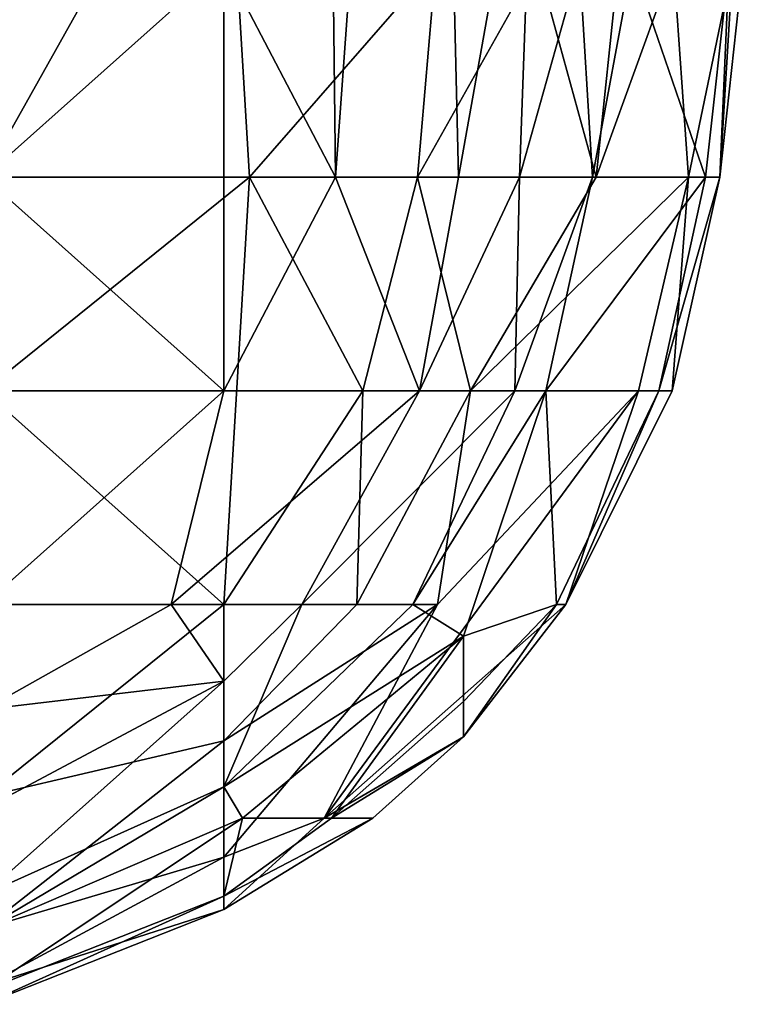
# Model space of a CAD drawing. Extents: x -1.05 to 1.05, y -0.36 to 0.36.
# Tile 163 of 226: x 0.8821 to 0.8995, y -0.3547 to -0.3311. Entities that reach past the tile are written whole.
import ezdxf

# ---------------------------------------------------------------- set-up
doc = ezdxf.new("R2010")
doc.units = 0

msp = doc.modelspace()

# ---------------------------------------------------------------- linework, layer by layer
for points in [[(0.889709, -0.334843, 0.27388), (0.889529, -0.319443, 0.27388), (0.891939, -0.304044, 0.278795)], [(0.892662, -0.334843, 0.278795), (0.889709, -0.334843, 0.27388), (0.891939, -0.304044, 0.278795)], [(0.892662, -0.334843, 0.278795), (0.891939, -0.304044, 0.278795), (0.894501, -0.324576, 0.28371)], [(0.889709, -0.334843, 0.27388), (0.887024, -0.32971, 0.271687), (0.889529, -0.319443, 0.27388)], [(0.881265, -0.334843, 0.269207), (0.881217, -0.324576, 0.268965), (0.887024, -0.32971, 0.271687)], [(0.881265, -0.334843, 0.376908), (0.887644, -0.334843, 0.372178), (0.887024, -0.324576, 0.373042)], [(0.881265, -0.334843, 0.376908), (0.887024, -0.324576, 0.373042), (0.881714, -0.324576, 0.377093)], [(0.892117, -0.32971, 0.367263), (0.887024, -0.324576, 0.373042), (0.887644, -0.334843, 0.372178)], [(0.892662, -0.334843, 0.278795), (0.894501, -0.324576, 0.28371), (0.894133, -0.334843, 0.28371)], [(0.894133, -0.334843, 0.28371), (0.894501, -0.324576, 0.28371), (0.89557, -0.32971, 0.288625)], [(0.887024, -0.339976, 0.272272), (0.881265, -0.334843, 0.269207), (0.887024, -0.32971, 0.271687)], [(0.887024, -0.339976, 0.272272), (0.887024, -0.32971, 0.271687), (0.889709, -0.334843, 0.27388)], [(0.891678, -0.334843, 0.367263), (0.892117, -0.32971, 0.367263), (0.887644, -0.334843, 0.372178)], [(0.891678, -0.334843, 0.367263), (0.895974, -0.334843, 0.357433), (0.894567, -0.32971, 0.362348)], [(0.892117, -0.32971, 0.367263), (0.891678, -0.334843, 0.367263), (0.894567, -0.32971, 0.362348)], [(0.894133, -0.334843, 0.28371), (0.89557, -0.32971, 0.288625), (0.895882, -0.334843, 0.29354)], [(0.896514, -0.32971, 0.357433), (0.894567, -0.32971, 0.362348), (0.895974, -0.334843, 0.357433)], [(0.89557, -0.32971, 0.288625), (0.896842, -0.32971, 0.298455), (0.895882, -0.334843, 0.29354)], [(0.895882, -0.334843, 0.29354), (0.896842, -0.32971, 0.298455), (0.898601, -0.334843, 0.323029)], [(0.897833, -0.32971, 0.352518), (0.896514, -0.32971, 0.357433), (0.895974, -0.334843, 0.357433)], [(0.89819, -0.334843, 0.347603), (0.897833, -0.32971, 0.352518), (0.895974, -0.334843, 0.357433)], [(0.896842, -0.32971, 0.298455), (0.899168, -0.32971, 0.323029), (0.898601, -0.334843, 0.323029)], [(0.897833, -0.32971, 0.352518), (0.89819, -0.334843, 0.347603), (0.899255, -0.32971, 0.342688)], [(0.899255, -0.32971, 0.342688), (0.89819, -0.334843, 0.347603), (0.898946, -0.334843, 0.337774)], [(0.898601, -0.334843, 0.323029), (0.899168, -0.32971, 0.323029), (0.898946, -0.334843, 0.337774)], [(0.89951, -0.32971, 0.337774), (0.899255, -0.32971, 0.342688), (0.898946, -0.334843, 0.337774)], [(0.899168, -0.32971, 0.323029), (0.89951, -0.32971, 0.337774), (0.898946, -0.334843, 0.337774)], [(0.881265, -0.339976, 0.375754), (0.887644, -0.334843, 0.372178), (0.881265, -0.334843, 0.376908)], [(0.887024, -0.345109, 0.367697), (0.887644, -0.334843, 0.372178), (0.881265, -0.339976, 0.375754)], [(0.881265, -0.339976, 0.269863), (0.881265, -0.334843, 0.269207), (0.887024, -0.339976, 0.272272)], [(0.887644, -0.334843, 0.372178), (0.887024, -0.345109, 0.367697), (0.890362, -0.339976, 0.367263)], [(0.891731, -0.339976, 0.278795), (0.887024, -0.339976, 0.272272), (0.889709, -0.334843, 0.27388)], [(0.887644, -0.334843, 0.372178), (0.890362, -0.339976, 0.367263), (0.891678, -0.334843, 0.367263)], [(0.889709, -0.334843, 0.27388), (0.892662, -0.334843, 0.278795), (0.891731, -0.339976, 0.278795)], [(0.891678, -0.334843, 0.367263), (0.890362, -0.339976, 0.367263), (0.892954, -0.339976, 0.362348)], [(0.892954, -0.339976, 0.362348), (0.895974, -0.334843, 0.357433), (0.891678, -0.334843, 0.367263)], [(0.894022, -0.339976, 0.288625), (0.891731, -0.339976, 0.278795), (0.894133, -0.334843, 0.28371)], [(0.891731, -0.339976, 0.278795), (0.892662, -0.334843, 0.278795), (0.894133, -0.334843, 0.28371)], [(0.89819, -0.334843, 0.347603), (0.895974, -0.334843, 0.357433), (0.892954, -0.339976, 0.362348)], [(0.896995, -0.339976, 0.347603), (0.89819, -0.334843, 0.347603), (0.892954, -0.339976, 0.362348)], [(0.894022, -0.339976, 0.288625), (0.895882, -0.334843, 0.29354), (0.894764, -0.339976, 0.29354)], [(0.894133, -0.334843, 0.28371), (0.895882, -0.334843, 0.29354), (0.894022, -0.339976, 0.288625)], [(0.894764, -0.339976, 0.29354), (0.898601, -0.334843, 0.323029), (0.897482, -0.339976, 0.323029)], [(0.895882, -0.334843, 0.29354), (0.898601, -0.334843, 0.323029), (0.894764, -0.339976, 0.29354)], [(0.89819, -0.334843, 0.347603), (0.896995, -0.339976, 0.347603), (0.897804, -0.339976, 0.337774)], [(0.898601, -0.334843, 0.323029), (0.898946, -0.334843, 0.337774), (0.897482, -0.339976, 0.323029)], [(0.897482, -0.339976, 0.323029), (0.898946, -0.334843, 0.337774), (0.897804, -0.339976, 0.337774)], [(0.89819, -0.334843, 0.347603), (0.897804, -0.339976, 0.337774), (0.898946, -0.334843, 0.337774)], [(0.887024, -0.339976, 0.272272), (0.881265, -0.345109, 0.271608), (0.881265, -0.339976, 0.269863)], [(0.885757, -0.345109, 0.27388), (0.881265, -0.345109, 0.271608), (0.887024, -0.339976, 0.272272)], [(0.881265, -0.339976, 0.375754), (0.881265, -0.345109, 0.372882), (0.887024, -0.345109, 0.367697)], [(0.885757, -0.345109, 0.27388), (0.891731, -0.339976, 0.278795), (0.888898, -0.345109, 0.278795)], [(0.885757, -0.345109, 0.27388), (0.887024, -0.339976, 0.272272), (0.891731, -0.339976, 0.278795)], [(0.890362, -0.339976, 0.367263), (0.887024, -0.345109, 0.367697), (0.890225, -0.345109, 0.362348)], [(0.891566, -0.345109, 0.288625), (0.888898, -0.345109, 0.278795), (0.894022, -0.339976, 0.288625)], [(0.888898, -0.345109, 0.278795), (0.891731, -0.339976, 0.278795), (0.894022, -0.339976, 0.288625)], [(0.892162, -0.345109, 0.357433), (0.889437, -0.350242, 0.347603), (0.896995, -0.339976, 0.347603)], [(0.896995, -0.339976, 0.347603), (0.889437, -0.350242, 0.347603), (0.895244, -0.345109, 0.337774)], [(0.892954, -0.339976, 0.362348), (0.890362, -0.339976, 0.367263), (0.890225, -0.345109, 0.362348)], [(0.892162, -0.345109, 0.357433), (0.892954, -0.339976, 0.362348), (0.890225, -0.345109, 0.362348)], [(0.894764, -0.339976, 0.29354), (0.891566, -0.345109, 0.288625), (0.894022, -0.339976, 0.288625)], [(0.891566, -0.345109, 0.288625), (0.894764, -0.339976, 0.29354), (0.892783, -0.345872, 0.303369)], [(0.892954, -0.339976, 0.362348), (0.892162, -0.345109, 0.357433), (0.896995, -0.339976, 0.347603)], [(0.892783, -0.345872, 0.303369), (0.894764, -0.339976, 0.29354), (0.89502, -0.345109, 0.323029)], [(0.894764, -0.339976, 0.29354), (0.897482, -0.339976, 0.323029), (0.89502, -0.345109, 0.323029)], [(0.89502, -0.345109, 0.323029), (0.897482, -0.339976, 0.323029), (0.895244, -0.345109, 0.337774)], [(0.895244, -0.345109, 0.337774), (0.897804, -0.339976, 0.337774), (0.896995, -0.339976, 0.347603)], [(0.897482, -0.339976, 0.323029), (0.897804, -0.339976, 0.337774), (0.895244, -0.345109, 0.337774)], [(0.885757, -0.345109, 0.27388), (0.887024, -0.34695, 0.278795), (0.881265, -0.347638, 0.27388)], [(0.881265, -0.347638, 0.27388), (0.881265, -0.345109, 0.271608), (0.885757, -0.345109, 0.27388)], [(0.887024, -0.345109, 0.367697), (0.881265, -0.345109, 0.372882), (0.881265, -0.349733, 0.367263)], [(0.887024, -0.34839, 0.362348), (0.887024, -0.345109, 0.367697), (0.881265, -0.349733, 0.367263)], [(0.887024, -0.34695, 0.278795), (0.885757, -0.345109, 0.27388), (0.888898, -0.345109, 0.278795)], [(0.887024, -0.351179, 0.352518), (0.892162, -0.345109, 0.357433), (0.887024, -0.34839, 0.362348)], [(0.892162, -0.345109, 0.357433), (0.887024, -0.351179, 0.352518), (0.889437, -0.350242, 0.347603)], [(0.887024, -0.345109, 0.367697), (0.887024, -0.34839, 0.362348), (0.890225, -0.345109, 0.362348)], [(0.890225, -0.345109, 0.362348), (0.887024, -0.34839, 0.362348), (0.892162, -0.345109, 0.357433)], [(0.892783, -0.345872, 0.303369), (0.887024, -0.349495, 0.288625), (0.891566, -0.345109, 0.288625)], [(0.891566, -0.345109, 0.288625), (0.887024, -0.349495, 0.288625), (0.888898, -0.345109, 0.278795)], [(0.887024, -0.349495, 0.288625), (0.887024, -0.34695, 0.278795), (0.888898, -0.345109, 0.278795)], [(0.889437, -0.350242, 0.347603), (0.892783, -0.348288, 0.332859), (0.895244, -0.345109, 0.337774)], [(0.895244, -0.345109, 0.337774), (0.892783, -0.348288, 0.332859), (0.89502, -0.345109, 0.323029)], [(0.892783, -0.348288, 0.332859), (0.892783, -0.347444, 0.318114), (0.89502, -0.345109, 0.323029)], [(0.89502, -0.345109, 0.323029), (0.892783, -0.347444, 0.318114), (0.892783, -0.345872, 0.303369)], [(0.887024, -0.349495, 0.288625), (0.892783, -0.345872, 0.303369), (0.887469, -0.350242, 0.298455)], [(0.887469, -0.350242, 0.298455), (0.892783, -0.345872, 0.303369), (0.889614, -0.350242, 0.318114)], [(0.892783, -0.345872, 0.303369), (0.892783, -0.347444, 0.318114), (0.889614, -0.350242, 0.318114)], [(0.881265, -0.352081, 0.288625), (0.881265, -0.350023, 0.278795), (0.887024, -0.34695, 0.278795)], [(0.881265, -0.347638, 0.27388), (0.887024, -0.34695, 0.278795), (0.881265, -0.350023, 0.278795)], [(0.887024, -0.34695, 0.278795), (0.887024, -0.349495, 0.288625), (0.881265, -0.352081, 0.288625)], [(0.892783, -0.347444, 0.318114), (0.892783, -0.348288, 0.332859), (0.889614, -0.350242, 0.318114)], [(0.881265, -0.352899, 0.357433), (0.887024, -0.34839, 0.362348), (0.881265, -0.349733, 0.367263)], [(0.887024, -0.34839, 0.362348), (0.881265, -0.352899, 0.357433), (0.887024, -0.351179, 0.352518)], [(0.890604, -0.350242, 0.332859), (0.892783, -0.348288, 0.332859), (0.889437, -0.350242, 0.347603)], [(0.889614, -0.350242, 0.318114), (0.892783, -0.348288, 0.332859), (0.890604, -0.350242, 0.332859)], [(0.887024, -0.349495, 0.288625), (0.887469, -0.350242, 0.298455), (0.881265, -0.35291, 0.298455)], [(0.881265, -0.352081, 0.288625), (0.887024, -0.349495, 0.288625), (0.881265, -0.35291, 0.298455)], [(0.881265, -0.354389, 0.323029), (0.887469, -0.350242, 0.298455), (0.887024, -0.352116, 0.323029)], [(0.881265, -0.35291, 0.298455), (0.887469, -0.350242, 0.298455), (0.881265, -0.354389, 0.323029)], [(0.887024, -0.352116, 0.323029), (0.887469, -0.350242, 0.298455), (0.889614, -0.350242, 0.318114)], [(0.887024, -0.351179, 0.352518), (0.887024, -0.352436, 0.337774), (0.889437, -0.350242, 0.347603)], [(0.889437, -0.350242, 0.347603), (0.887024, -0.352436, 0.337774), (0.890604, -0.350242, 0.332859)], [(0.887024, -0.352436, 0.337774), (0.887024, -0.352116, 0.323029), (0.890604, -0.350242, 0.332859)], [(0.890604, -0.350242, 0.332859), (0.887024, -0.352116, 0.323029), (0.889614, -0.350242, 0.318114)], [(0.881265, -0.354283, 0.347603), (0.887024, -0.351179, 0.352518), (0.881265, -0.352899, 0.357433)], [(0.881265, -0.354283, 0.347603), (0.887024, -0.352436, 0.337774), (0.887024, -0.351179, 0.352518)], [(0.881265, -0.354717, 0.337774), (0.887024, -0.352116, 0.323029), (0.887024, -0.352436, 0.337774)], [(0.881265, -0.354389, 0.323029), (0.887024, -0.352116, 0.323029), (0.881265, -0.354717, 0.337774)], [(0.881265, -0.354717, 0.337774), (0.887024, -0.352436, 0.337774), (0.881265, -0.354283, 0.347603)]]:
    msp.add_3dface(points)

doc.saveas('drawing.dxf')
